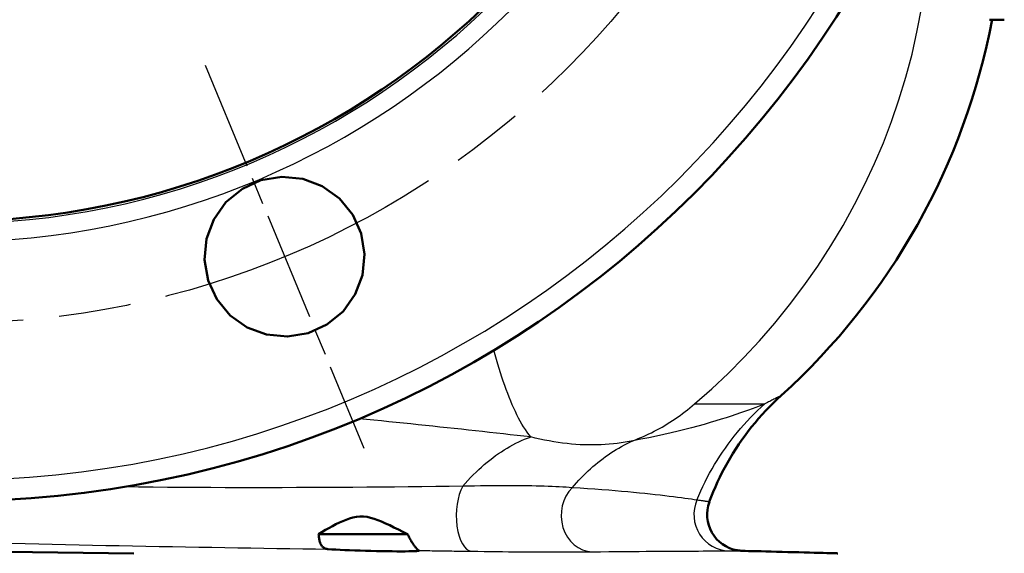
# Model space of a CAD drawing. Header units: millimetres. Extents: x 257 to 2036, y 206 to 1822.
# Tile 16 of 66: x 417 to 553, y 1176 to 1249. Entities that reach past the tile are written whole.
import ezdxf

# ---------------------------------------------------------------- set-up
doc = ezdxf.new("R2010")
doc.units = ezdxf.units.MM
doc.header["$LTSCALE"] = 7
doc.linetypes.add('CHAIN', pattern=[0.3543, 0.2362, -0.0295, 0.0591, -0.0295])
for name, color, linetype, lineweight in [('Mittellinie(DIN)', 4, 'CHAIN', 25), ('Mittelpunktmarkierung(DIN)', 4, 'CHAIN', 25), ('Sichtbare Kanten(DIN)', 7, 'Continuous', 50), ('Sichtbare tangentiale Kanten(DIN)', 3, 'Continuous', 25)]:
    doc.layers.add(name, color=color, linetype=linetype, lineweight=lineweight)

msp = doc.modelspace()

# ---------------------------------------------------------------- linework, layer by layer
at = {"layer": 'Mittellinie(DIN)', "linetype": 'CHAIN', "ltscale": 23.990969}
msp.add_circle((407.86, 1327.33), 120, dxfattribs=at)
at = {"layer": 'Mittelpunktmarkierung(DIN)', "linetype": 'CHAIN', "ltscale": 9.04779}
msp.add_line((442.87, 1242.79), (464.69, 1190.13), dxfattribs=at)
at = {"layer": 'Sichtbare Kanten(DIN)'}
for p, q in [((552.66, 1249.05), (550.63, 1249.05)), ((470.68, 1178.33), (458.46, 1178.33)), ((460.46, 1178.33), (470.26, 1178.33))]:
    msp.add_line(p, q, dxfattribs=at)
at = {"layer": 'Sichtbare Kanten(DIN)', "flags": 128}
for points in [[(443.28, 1213.2), (442.79, 1216.02), (443.07, 1218.93), (444.05, 1221.59), (445.72, 1223.94), (447.98, 1225.8), (450.54, 1226.97), (453.41, 1227.46), (456.31, 1227.17), (458.94, 1226.17), (461.32, 1224.48), (463.15, 1222.23), (464.3, 1219.67), (464.78, 1216.8), (464.48, 1213.93), (463.5, 1211.31), (461.82, 1208.95), (459.58, 1207.12), (457.02, 1205.95), (454.19, 1205.47), (451.29, 1205.75), (448.65, 1206.73), (446.32, 1208.38), (444.46, 1210.62), (443.28, 1213.2)], [(512.13, 1182.75), (512.4, 1183.44), (512.67, 1184.13), (512.97, 1184.81), (513.27, 1185.49), (513.59, 1186.16), (513.92, 1186.83), (514.27, 1187.49), (514.63, 1188.14), (515, 1188.78), (515.38, 1189.42), (515.78, 1190.05), (516.19, 1190.67), (516.61, 1191.28), (517.05, 1191.88), (517.49, 1192.48), (517.95, 1193.06), (518.42, 1193.64), (518.9, 1194.2), (519.39, 1194.76), (519.9, 1195.31), (520.41, 1195.84), (520.94, 1196.37), (521.47, 1196.89), (522.02, 1197.39)], [(458.46, 1178.33), (458.9, 1178.6), (459.38, 1178.89), (459.86, 1179.16), (460.35, 1179.43), (460.83, 1179.68), (461.31, 1179.91), (461.78, 1180.12), (462.23, 1180.31), (462.69, 1180.47), (463.16, 1180.61), (463.64, 1180.7), (464.13, 1180.75), (464.62, 1180.74), (465.11, 1180.68), (465.6, 1180.57), (466.08, 1180.43), (466.57, 1180.25), (467.09, 1180.04), (467.64, 1179.8), (468.22, 1179.54), (468.81, 1179.25), (469.42, 1178.95), (470.05, 1178.64), (470.68, 1178.33)], [(459.79, 1176.25), (459.68, 1176.26), (459.57, 1176.28), (459.47, 1176.31), (459.37, 1176.34), (459.28, 1176.38), (459.2, 1176.42), (459.11, 1176.47), (459.04, 1176.53), (458.97, 1176.6), (458.9, 1176.67), (458.84, 1176.75), (458.79, 1176.84), (458.74, 1176.93), (458.69, 1177.03), (458.65, 1177.14), (458.61, 1177.25), (458.58, 1177.37), (458.56, 1177.49), (458.53, 1177.62), (458.51, 1177.75), (458.49, 1177.89), (458.48, 1178.03), (458.47, 1178.18), (458.46, 1178.33)], [(470.68, 1178.33), (470.75, 1178.16), (470.83, 1178), (470.91, 1177.85), (470.98, 1177.7), (471.07, 1177.55), (471.15, 1177.41), (471.23, 1177.28), (471.31, 1177.15), (471.39, 1177.03), (471.47, 1176.91), (471.55, 1176.8), (471.62, 1176.7), (471.69, 1176.61), (471.76, 1176.52), (471.83, 1176.44), (471.9, 1176.37), (471.96, 1176.3), (472.01, 1176.24), (472.06, 1176.2), (472.11, 1176.15), (472.15, 1176.12), (472.18, 1176.1), (472.21, 1176.08), (472.24, 1176.07)], [(415.62, 1175.89), (419.14, 1175.83), (422.64, 1175.78), (426.13, 1175.73), (429.61, 1175.69), (433.08, 1175.66)], [(472.24, 1176.07), (472.28, 1176.05), (472.23, 1176.03), (472.11, 1176.01), (471.91, 1175.99), (471.62, 1175.98), (471.27, 1175.97), (470.84, 1175.96), (470.35, 1175.95), (469.8, 1175.95), (469.19, 1175.95), (468.54, 1175.96), (467.86, 1175.97), (467.14, 1175.98), (466.4, 1175.99), (465.65, 1176.01), (464.9, 1176.03), (464.16, 1176.05), (463.42, 1176.08), (462.71, 1176.1), (462.04, 1176.13), (461.4, 1176.16), (460.8, 1176.19), (460.27, 1176.22), (459.79, 1176.25)], [(516.67, 1176.03), (516.61, 1176.03), (516.55, 1176.03), (516.5, 1176.03), (516.45, 1176.04), (516.4, 1176.04), (516.35, 1176.05), (516.31, 1176.05), (516.27, 1176.05), (516.23, 1176.06), (516.19, 1176.06), (516.16, 1176.07), (516.13, 1176.07), (516.1, 1176.08), (516.07, 1176.08), (516.05, 1176.09), (516.02, 1176.09), (516, 1176.09), (515.99, 1176.1), (515.97, 1176.1), (515.96, 1176.1), (515.95, 1176.1), (515.95, 1176.1), (515.94, 1176.1), (515.94, 1176.1)], [(529.78, 1175.68), (529.73, 1175.68), (529.6, 1175.69), (529.39, 1175.69), (529.1, 1175.7), (528.72, 1175.71), (528.28, 1175.72), (527.77, 1175.73), (527.19, 1175.75), (526.56, 1175.76), (525.89, 1175.78), (525.18, 1175.8), (524.44, 1175.82), (523.68, 1175.84), (522.91, 1175.86), (522.14, 1175.88), (521.38, 1175.9), (520.64, 1175.92), (519.92, 1175.94), (519.24, 1175.96), (518.61, 1175.97), (518.02, 1175.99), (517.5, 1176), (517.05, 1176.02), (516.67, 1176.03)]]:
    msp.add_lwpolyline(points, dxfattribs=at)
at = {"layer": 'Sichtbare Kanten(DIN)'}
for centre, radius, start, end in [((407.86, 1327.33), 144.5, 270, 90), ((407.86, 1327.33), 106, 270, 90), ((459.6, 1266.33), 93, 312.1648, 349.2936), ((516.83, 1181.02), 5, 159.7902, 259.7744)]:
    msp.add_arc(centre, radius, start, end, dxfattribs=at)
at = {"layer": 'Sichtbare tangentiale Kanten(DIN)'}
msp.add_line((510.1, 1196.22), (519.74, 1196.22), dxfattribs=at)
at = {"layer": 'Sichtbare tangentiale Kanten(DIN)', "flags": 128}
for points in [[(510.1, 1196.22), (512.47, 1198.3), (514.72, 1200.42), (516.89, 1202.6), (519.02, 1204.9), (521.12, 1207.32), (523.16, 1209.85), (525.13, 1212.48), (527.03, 1215.18), (528.82, 1217.95), (530.51, 1220.77), (532.08, 1223.62), (533.52, 1226.45), (534.84, 1229.28), (536.05, 1232.13), (537.16, 1235.05), (538.19, 1238.05), (539.14, 1241.16), (539.98, 1244.33), (540.71, 1247.55), (541.33, 1250.8)], [(487.59, 1191.68), (487.34, 1192), (487.1, 1192.33), (486.86, 1192.69), (486.62, 1193.06), (486.39, 1193.45), (486.16, 1193.85), (485.93, 1194.28), (485.71, 1194.71), (485.49, 1195.17), (485.27, 1195.64), (485.06, 1196.12), (484.85, 1196.62), (484.64, 1197.14), (484.43, 1197.66), (484.23, 1198.2), (484.03, 1198.76), (483.83, 1199.33), (483.64, 1199.9), (483.44, 1200.49), (483.25, 1201.1), (483.07, 1201.71), (482.88, 1202.33), (482.7, 1202.97), (482.52, 1203.61)], [(522.02, 1197.39), (522.01, 1197.39), (522, 1197.38), (521.98, 1197.37), (521.96, 1197.36), (521.92, 1197.34), (521.88, 1197.32), (521.82, 1197.29), (521.77, 1197.26), (521.7, 1197.22), (521.62, 1197.18), (521.54, 1197.14), (521.45, 1197.09), (521.35, 1197.04), (521.24, 1196.99), (521.13, 1196.93), (521, 1196.86), (520.87, 1196.8), (520.73, 1196.72), (520.59, 1196.65), (520.43, 1196.57), (520.27, 1196.49), (520.11, 1196.4), (519.93, 1196.31), (519.75, 1196.22)], [(519.74, 1196.22), (519.37, 1196.07), (518.96, 1195.91), (518.52, 1195.75), (518.04, 1195.57), (517.53, 1195.38), (516.99, 1195.18), (516.41, 1194.98), (515.79, 1194.77), (515.15, 1194.55), (514.47, 1194.33), (513.75, 1194.11), (513.01, 1193.88), (512.23, 1193.65), (511.41, 1193.41), (510.57, 1193.18), (509.69, 1192.94), (508.79, 1192.71), (507.85, 1192.48), (506.88, 1192.24), (505.89, 1192.02), (504.86, 1191.79), (503.81, 1191.57), (502.73, 1191.36), (501.62, 1191.15)], [(501.62, 1191.15), (501.99, 1191.3), (502.36, 1191.45), (502.73, 1191.6), (503.1, 1191.76), (503.46, 1191.92), (503.83, 1192.1), (504.19, 1192.27), (504.55, 1192.46), (504.91, 1192.65), (505.28, 1192.84), (505.64, 1193.05), (506, 1193.26), (506.36, 1193.48), (506.72, 1193.7), (507.08, 1193.93), (507.43, 1194.17), (507.78, 1194.41), (508.13, 1194.65), (508.47, 1194.91), (508.81, 1195.16), (509.14, 1195.42), (509.47, 1195.68), (509.79, 1195.95), (510.1, 1196.22)], [(510.43, 1183), (510.69, 1183.63), (510.97, 1184.26), (511.26, 1184.88), (511.55, 1185.49), (511.86, 1186.1), (512.18, 1186.7), (512.52, 1187.29), (512.86, 1187.88), (513.21, 1188.46), (513.58, 1189.04), (513.95, 1189.6), (514.34, 1190.16), (514.74, 1190.71), (515.14, 1191.26), (515.56, 1191.79), (515.99, 1192.32), (516.42, 1192.84), (516.87, 1193.35), (517.33, 1193.85), (517.79, 1194.34), (518.27, 1194.83), (518.75, 1195.3), (519.24, 1195.77), (519.75, 1196.22)], [(487.59, 1191.68), (486.66, 1191.78), (485.72, 1191.89), (484.78, 1191.99), (483.84, 1192.09), (482.89, 1192.2), (481.93, 1192.3), (480.97, 1192.41), (480.01, 1192.52), (479.04, 1192.62), (478.07, 1192.73), (477.09, 1192.83), (476.11, 1192.94), (475.12, 1193.05), (474.13, 1193.15), (473.13, 1193.26), (472.13, 1193.36), (471.13, 1193.47), (470.12, 1193.57), (469.11, 1193.67), (468.1, 1193.78), (467.08, 1193.88), (466.06, 1193.98), (465.03, 1194.08), (464.01, 1194.18)], [(478.24, 1184.89), (478.6, 1185.3), (478.97, 1185.7), (479.33, 1186.09), (479.71, 1186.47), (480.08, 1186.84), (480.46, 1187.19), (480.84, 1187.54), (481.22, 1187.88), (481.6, 1188.2), (481.99, 1188.51), (482.38, 1188.82), (482.77, 1189.11), (483.16, 1189.39), (483.56, 1189.65), (483.95, 1189.91), (484.35, 1190.15), (484.75, 1190.39), (485.15, 1190.61), (485.55, 1190.82), (485.95, 1191.01), (486.35, 1191.2), (486.76, 1191.37), (487.16, 1191.53), (487.56, 1191.67)], [(501.62, 1191.15), (501.1, 1191.05), (500.57, 1190.95), (500.03, 1190.86), (499.49, 1190.79), (498.95, 1190.73), (498.39, 1190.68), (497.84, 1190.63), (497.27, 1190.6), (496.71, 1190.59), (496.13, 1190.58), (495.56, 1190.58), (494.97, 1190.6), (494.39, 1190.62), (493.79, 1190.66), (493.19, 1190.71), (492.59, 1190.77), (491.98, 1190.85), (491.37, 1190.93), (490.75, 1191.03), (490.13, 1191.13), (489.5, 1191.25), (488.87, 1191.38), (488.23, 1191.52), (487.59, 1191.68)], [(493.3, 1184.7), (493.6, 1185.05), (493.9, 1185.39), (494.21, 1185.73), (494.52, 1186.06), (494.84, 1186.38), (495.16, 1186.7), (495.49, 1187.01), (495.82, 1187.31), (496.15, 1187.61), (496.49, 1187.9), (496.83, 1188.18), (497.18, 1188.45), (497.53, 1188.72), (497.88, 1188.98), (498.24, 1189.23), (498.6, 1189.48), (498.97, 1189.71), (499.34, 1189.94), (499.71, 1190.16), (500.09, 1190.38), (500.47, 1190.58), (500.85, 1190.78), (501.23, 1190.97), (501.62, 1191.15)], [(478.26, 1184.9), (476.4, 1184.88), (474.54, 1184.85), (472.66, 1184.83), (470.77, 1184.81), (468.88, 1184.8), (466.97, 1184.78), (465.06, 1184.76), (463.14, 1184.75), (461.21, 1184.73), (459.28, 1184.72), (457.34, 1184.71), (455.4, 1184.71), (453.45, 1184.7), (451.5, 1184.7), (449.54, 1184.7), (447.58, 1184.7), (445.61, 1184.7), (443.64, 1184.71), (441.67, 1184.72), (439.69, 1184.73), (437.71, 1184.75), (435.72, 1184.77), (433.73, 1184.79), (431.73, 1184.81)], [(493.3, 1184.7), (492.88, 1184.73), (492.45, 1184.76), (491.99, 1184.78), (491.52, 1184.81), (491.03, 1184.83), (490.53, 1184.86), (490.01, 1184.88), (489.46, 1184.9), (488.9, 1184.91), (488.33, 1184.93), (487.73, 1184.94), (487.11, 1184.95), (486.47, 1184.96), (485.82, 1184.96), (485.14, 1184.97), (484.44, 1184.97), (483.73, 1184.97), (482.99, 1184.97), (482.24, 1184.96), (481.47, 1184.95), (480.69, 1184.94), (479.89, 1184.93), (479.08, 1184.91), (478.26, 1184.9)], [(510.43, 1183), (510.07, 1183.05), (509.67, 1183.11), (509.24, 1183.17), (508.78, 1183.23), (508.29, 1183.3), (507.77, 1183.37), (507.21, 1183.44), (506.63, 1183.51), (506.02, 1183.58), (505.38, 1183.66), (504.71, 1183.73), (504.01, 1183.81), (503.29, 1183.89), (502.53, 1183.97), (501.74, 1184.04), (500.93, 1184.12), (500.09, 1184.2), (499.21, 1184.27), (498.31, 1184.35), (497.38, 1184.42), (496.41, 1184.49), (495.41, 1184.56), (494.37, 1184.63), (493.3, 1184.7)], [(512.14, 1182.75), (512.13, 1182.75), (512.13, 1182.75), (512.11, 1182.76), (512.09, 1182.76), (512.06, 1182.76), (512.03, 1182.77), (511.99, 1182.77), (511.94, 1182.78), (511.89, 1182.79), (511.83, 1182.8), (511.77, 1182.81), (511.7, 1182.82), (511.63, 1182.83), (511.55, 1182.84), (511.46, 1182.85), (511.37, 1182.87), (511.27, 1182.88), (511.17, 1182.89), (511.06, 1182.91), (510.94, 1182.93), (510.82, 1182.95), (510.7, 1182.96), (510.57, 1182.98), (510.43, 1183)], [(416.31, 1177.06), (418.16, 1177.02), (420.01, 1176.98), (421.86, 1176.94), (423.7, 1176.9), (425.54, 1176.86), (427.38, 1176.82), (429.22, 1176.78), (431.06, 1176.75), (432.89, 1176.71), (434.71, 1176.68), (436.54, 1176.64), (438.36, 1176.61), (440.17, 1176.58), (441.98, 1176.54), (443.78, 1176.51), (445.58, 1176.48), (447.38, 1176.45), (449.16, 1176.42), (450.95, 1176.39), (452.73, 1176.36), (454.5, 1176.33), (456.27, 1176.31), (458.03, 1176.28), (459.79, 1176.25)], [(472.24, 1176.07), (472.54, 1176.06), (472.85, 1176.06), (473.15, 1176.06), (473.45, 1176.05), (473.75, 1176.05), (474.06, 1176.04), (474.36, 1176.04), (474.66, 1176.03), (474.96, 1176.03), (475.26, 1176.03), (475.56, 1176.02), (475.86, 1176.02), (476.16, 1176.01), (476.46, 1176.01), (476.76, 1176.01), (477.06, 1176), (477.36, 1176), (477.66, 1175.99), (477.96, 1175.99), (478.26, 1175.99), (478.56, 1175.98), (478.85, 1175.98), (479.15, 1175.97), (479.45, 1175.97)], [(479.45, 1175.97), (480.33, 1175.96), (481.19, 1175.95), (482.05, 1175.94), (482.89, 1175.93), (483.72, 1175.92), (484.53, 1175.91), (485.33, 1175.91), (486.11, 1175.9), (486.87, 1175.89), (487.61, 1175.89), (488.34, 1175.89), (489.04, 1175.88), (489.72, 1175.88), (490.38, 1175.88), (491.03, 1175.88), (491.66, 1175.88), (492.26, 1175.88), (492.85, 1175.88), (493.42, 1175.88), (493.98, 1175.89), (494.51, 1175.89), (495.03, 1175.89), (495.53, 1175.89), (496.02, 1175.9)], [(496.02, 1175.9), (497.19, 1175.91), (498.33, 1175.92), (499.43, 1175.92), (500.49, 1175.93), (501.52, 1175.94), (502.51, 1175.95), (503.47, 1175.96), (504.4, 1175.96), (505.3, 1175.97), (506.16, 1175.97), (506.99, 1175.98), (507.79, 1175.99), (508.56, 1175.99), (509.3, 1175.99), (510, 1176), (510.67, 1176), (511.31, 1176.01), (511.92, 1176.01), (512.49, 1176.01), (513.03, 1176.01), (513.53, 1176.02), (514, 1176.02), (514.44, 1176.02), (514.83, 1176.02)], [(514.83, 1176.02), (514.96, 1176.02), (515.09, 1176.02), (515.21, 1176.02), (515.33, 1176.02), (515.44, 1176.02), (515.55, 1176.02), (515.65, 1176.02), (515.75, 1176.02), (515.84, 1176.02), (515.93, 1176.02), (516.01, 1176.02), (516.09, 1176.02), (516.17, 1176.02), (516.24, 1176.02), (516.3, 1176.02), (516.36, 1176.03), (516.42, 1176.03), (516.47, 1176.03), (516.51, 1176.03), (516.55, 1176.03), (516.59, 1176.03), (516.62, 1176.03), (516.65, 1176.03), (516.67, 1176.03)]]:
    msp.add_lwpolyline(points, dxfattribs=at)
at = {"layer": 'Sichtbare tangentiale Kanten(DIN)'}
for radius in [141.58, 108.83, 106.31]:
    msp.add_arc((407.86, 1327.33), radius, 270, 90, dxfattribs=at)
for centre, major_axis, ratio, start_param, end_param in [((479.58, 1180.97), (-0.07, -5), 0.441218, 3.813425, 6.254183), ((496.15, 1180.9), (0.04, -5), 0.874366, 3.841685, 6.244312), ((514.96, 1181.02), (0.02, -5), 0.988077, 4.301142, 6.25317)]:
    msp.add_ellipse(centre, major_axis=major_axis, ratio=ratio, start_param=start_param, end_param=end_param, dxfattribs=at)

doc.saveas('drawing.dxf')
